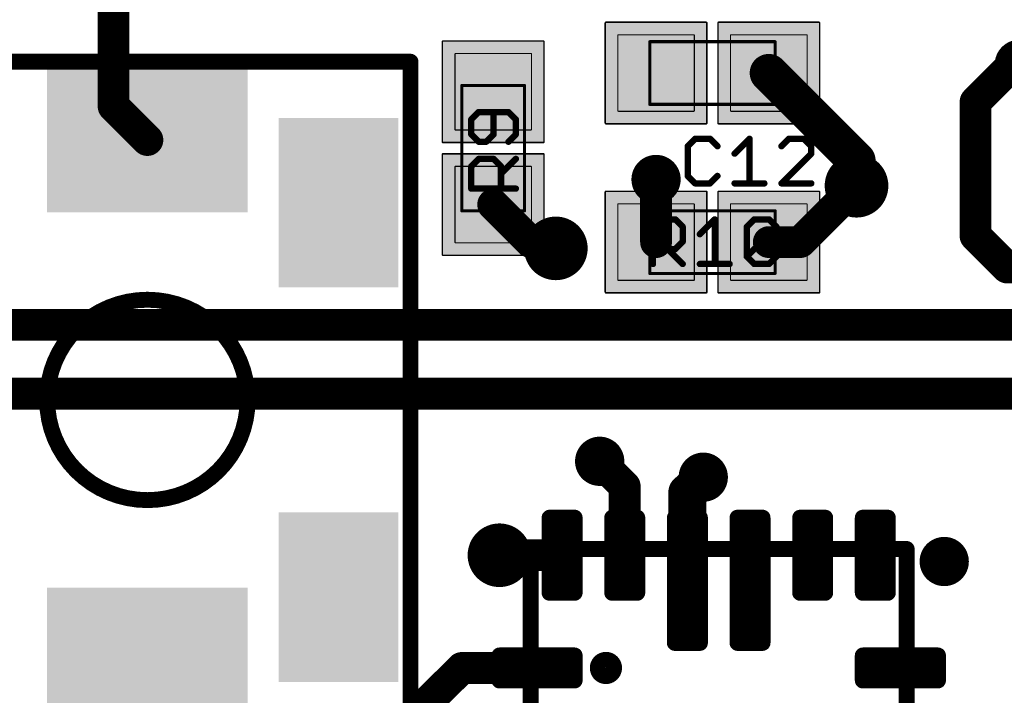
# Model space of a CAD drawing. Extents: x -1.1 to 43.3, y -1.3 to 19.1.
# Tile 8 of 22: x 10.1 to 17.9, y 6.5 to 11.9. Entities that reach past the tile are written whole.
import ezdxf

# ---------------------------------------------------------------- set-up
doc = ezdxf.new("R2010")
doc.units = 0
for name, color, linetype in [('18_G_Vias', 82, 'CONTINUOUS'), ('1_F_Copper', 22, 'CONTINUOUS'), ('21_F_ComponentsOutlines', 253, 'CONTINUOUS'), ('29_F_Soldermask', 253, 'CONTINUOUS'), ('44_G_Drills', 253, 'CONTINUOUS'), ('51_F_ComponentsOutlines', 253, 'CONTINUOUS')]:
    doc.layers.add(name, color=color, linetype=linetype)

# ---------------------------------------------------------------- blocks, each defined once
blk = doc.blocks.new('RECT99200X99200R3')
at = {"const_width": 0.0093}
blk.add_lwpolyline([(0.3054, -0.3007), (0.3054, 0.3007, 0.4142), (0.3007, 0.3054), (-0.3007, 0.3054, 0.4142), (-0.3054, 0.3007), (-0.3054, -0.3007, 0.4142), (-0.3007, -0.3054), (0.3007, -0.3054, 0.4142)], format="xyb", close=True, dxfattribs=at)
blk.add_solid([(-0.303, -0.303), (0.303, -0.303), (-0.303, 0.303), (0.303, 0.303)])
blk = doc.blocks.new('RECT131712X131712R3')
at = {"const_width": 0.0123}
blk.add_lwpolyline([(0.4054, -0.3993), (0.4054, 0.3993, 0.4142), (0.3993, 0.4054), (-0.3993, 0.4054, 0.4142), (-0.4054, 0.3993), (-0.4054, -0.3993, 0.4142), (-0.3993, -0.4054), (0.3993, -0.4054, 0.4142)], format="xyb", close=True, dxfattribs=at)
blk.add_solid([(-0.4023, -0.4023), (0.4023, -0.4023), (-0.4023, 0.4023), (0.4023, 0.4023)])
blk = doc.blocks.new('RECT40000X112000R60')
at = {"const_width": 0.075}
blk.add_lwpolyline([(0.0875, -0.275), (0.0875, 0.275, 0.4142), (0.05, 0.3125), (-0.05, 0.3125, 0.4142), (-0.0875, 0.275), (-0.0875, -0.275, 0.4142), (-0.05, -0.3125), (0.05, -0.3125, 0.4142)], format="xyb", close=True, dxfattribs=at)
blk.add_solid([(-0.0688, -0.2938), (0.0688, -0.2938), (-0.0688, 0.2938), (0.0688, 0.2938)])
blk = doc.blocks.new('RECT40000X176000R60')
at = {"const_width": 0.075}
blk.add_lwpolyline([(0.0875, -0.475), (0.0875, 0.475, 0.4142), (0.05, 0.5125), (-0.05, 0.5125, 0.4142), (-0.0875, 0.475), (-0.0875, -0.475, 0.4142), (-0.05, -0.5125), (0.05, -0.5125, 0.4142)], format="xyb", close=True, dxfattribs=at)
blk.add_solid([(-0.0688, -0.4938), (0.0688, -0.4938), (-0.0688, 0.4938), (0.0688, 0.4938)])
blk = doc.blocks.new('RECT')
blk.add_solid([(-0.5, -0.5), (0.5, -0.5), (-0.5, 0.5), (0.5, 0.5)])
blk = doc.blocks.new('ROUNDV')
at = {"const_width": 0.5}
blk.add_lwpolyline([(0, -0.25, 1), (0, 0.25, 1), (0, -0.25)], format="xyb", dxfattribs=at)

msp = doc.modelspace()

# ---------------------------------------------------------------- linework, layer by layer
at = {"layer": '1_F_Copper'}
for points, const_width in [([(10.82, 12.5), (10.82, 11.235)], 0.254), ([(16.75, 10.8), (16.05, 11.5)], 0.3048), ([(18, 11.5694), (17.7, 11.2694)], 0.254), ([(18.05, 11.5694), (18, 11.5694)], 0.254), ([(17.7, 11.2694), (17.7, 10.2)], 0.254), ([(10.82, 11.235), (11.09, 10.965)], 0.254), ([(16.75, 10.6), (16.75, 10.8)], 0.3048), ([(15.15, 10.65), (15.15, 10.15)], 0.254), ([(16.75, 10.6), (16.3, 10.15)], 0.254), ([(13.85, 10.45), (14.15, 10.15)], 0.254), ([(17.7, 10.2), (17.9528, 9.9472)], 0.254), ([(14.15, 10.15), (14.35, 10.15)], 0.254), ([(14.35, 10.15), (14.35, 10.1)], 0.254), ([(16.3, 10.15), (16.05, 10.15)], 0.254), ([(17.9528, 9.9472), (18.3, 9.9472)], 0.254), ([(18.54, 9.49), (8.2, 9.49)], 0.254), ([(18.7686, 8.94), (8.2, 8.94)], 0.254), ([(14.9, 8.2), (14.7, 8.4)], 0.254), ([(15.4018, 8.1482), (15.5268, 8.2732)], 0.3048), ([(14.9, 8.2), (14.9, 7.65)], 0.254), ([(15.4, 7.45), (15.4, 8.15)], 0.3048), ([(15.4018, 8.1482), (15.4, 8.15)], 0.3048), ([(13.9, 7.65), (14.4, 7.65)], 0.254), ([(14.9, 7.65), (14.9, 7.65)], 0.254), ([(13.6, 6.75), (12.275, 5.425)], 0.254), ([(14.2, 6.75), (13.6, 6.75)], 0.254)]:
    msp.add_lwpolyline(points, dxfattribs=dict(at, const_width=const_width))
for points, const_width in [([(16.1039, 11.5539, 1), (15.9961, 11.4461)], 0.1524), ([(18, 11.6329, 1), (18, 11.5059)], 0.127), ([(18.0449, 11.5245, 1), (17.9551, 11.6143)], 0.127), ([(17.7635, 11.2694, 1), (17.6365, 11.2694)], 0.127), ([(10.8649, 11.2799, 1), (10.7751, 11.1901)], 0.127), ([(17.6551, 11.3143, 1), (17.7449, 11.2245)], 0.127), ([(10.7565, 11.235, 1), (10.8835, 11.235)], 0.127), ([(11.0451, 10.9201, 1), (11.1349, 11.0099)], 0.127), ([(16.8262, 10.8, 1), (16.6738, 10.8)], 0.1524), ([(16.6961, 10.7461, 1), (16.8039, 10.8539)], 0.1524), ([(15.2135, 10.65, 1), (15.0865, 10.65)], 0.127), ([(16.7949, 10.5551, 1), (16.7051, 10.6449)], 0.127), ([(16.6738, 10.6, 1), (16.8262, 10.6)], 0.1524), ([(13.8949, 10.4949, 1), (13.8051, 10.4051)], 0.127), ([(17.7449, 10.2449, 1), (17.6551, 10.1551)], 0.127), ([(14.15, 10.2135, 1), (14.15, 10.0865)], 0.127), ([(14.1051, 10.1051, 1), (14.1949, 10.1949)], 0.127), ([(14.4135, 10.15, 1), (14.2865, 10.15)], 0.127), ([(14.35, 10.0865, 1), (14.35, 10.2135)], 0.127), ([(16.05, 10.2135, 1), (16.05, 10.0865)], 0.127), ([(16.2551, 10.1949, 1), (16.3449, 10.1051)], 0.127), ([(16.3, 10.0865, 1), (16.3, 10.2135)], 0.127), ([(17.6365, 10.2, 1), (17.7635, 10.2)], 0.127), ([(14.2865, 10.1, 1), (14.4135, 10.1)], 0.127), ([(15.0865, 10.15, 1), (15.2135, 10.15)], 0.127), ([(17.9528, 10.0107, 1), (17.9528, 9.8837)], 0.127), ([(17.9079, 9.9023, 1), (17.9977, 9.9921)], 0.127), ([(14.7449, 8.4449, 1), (14.6551, 8.3551)], 0.127), ([(15.5806, 8.2194, 1), (15.4729, 8.3271)], 0.1524), ([(14.9635, 8.2, 1), (14.8365, 8.2)], 0.127), ([(14.8551, 8.1551, 1), (14.9449, 8.2449)], 0.127), ([(15.4762, 8.15, 1), (15.3238, 8.15)], 0.1524), ([(15.4539, 8.2039, 1), (15.3461, 8.0961)], 0.1524), ([(15.3479, 8.2021, 1), (15.4556, 8.0944)], 0.1524), ([(15.3479, 8.0944, 1), (15.4556, 8.2021)], 0.1524), ([(13.9, 7.7135, 1), (13.9, 7.5865)], 0.127), ([(14.4, 7.5865, 1), (14.4, 7.7135)], 0.127), ([(14.9449, 7.6949, 1), (14.8551, 7.6051)], 0.127), ([(14.8365, 7.65, 1), (14.9635, 7.65)], 0.127), ([(14.8551, 7.6051, 1), (14.9449, 7.6949)], 0.127), ([(15.3238, 7.45, 1), (15.4762, 7.45)], 0.1524), ([(13.6, 6.8135, 1), (13.6, 6.6865)], 0.127), ([(13.6449, 6.7051, 1), (13.5551, 6.7949)], 0.127), ([(14.2, 6.6865, 1), (14.2, 6.8135)], 0.127)]:
    msp.add_lwpolyline(points, format="xyb", dxfattribs=dict(at, const_width=const_width))
at = {"layer": '21_F_ComponentsOutlines', "const_width": 0.127}
for points in [[(13.19, 11.59), (8.99, 11.59)], [(13.19, 6.19), (13.19, 11.59)], [(14.15, 7.7), (14.15, 2.7)], [(17.15, 7.7), (14.15, 7.7)], [(17.15, 2.7), (17.15, 7.7)]]:
    msp.add_lwpolyline(points, dxfattribs=at)
at = {"layer": '21_F_ComponentsOutlines'}
for points, const_width in [([(13.2218, 11.59, 1), (13.1583, 11.59)], 0.0635), ([(13.19, 11.5582, 1), (13.19, 11.6218)], 0.0635), ([(11.09, 8.09, 1), (11.09, 9.69, 1), (11.09, 8.09)], 0.127), ([(14.1818, 7.7, 1), (14.1182, 7.7)], 0.0635), ([(14.15, 7.7317, 1), (14.15, 7.6683)], 0.0635), ([(17.1818, 7.7, 1), (17.1183, 7.7)], 0.0635), ([(17.15, 7.6683, 1), (17.15, 7.7317)], 0.0635), ([(14.75, 6.685, 1), (14.75, 6.815, 1), (14.75, 6.685)], 0.127)]:
    msp.add_lwpolyline(points, format="xyb", dxfattribs=dict(at, const_width=const_width))
at = {"layer": '29_F_Soldermask', "const_width": 0.127}
for points in [[(14.3, 7.95), (14.4, 7.95)], [(14.3, 7.35), (14.3, 7.95)], [(14.4, 7.95), (14.5, 7.95)], [(14.4, 7.95), (14.4, 7.35)], [(14.5, 7.95), (14.5, 7.35)], [(14.8, 7.95), (14.9, 7.95)], [(14.8, 7.35), (14.8, 7.95)], [(14.9, 7.95), (15, 7.95)], [(14.9, 7.95), (14.9, 7.35)], [(15, 7.95), (15, 7.35)], [(15.3, 7.95), (15.4, 7.95)], [(15.3, 6.95), (15.3, 7.95)], [(15.4, 7.95), (15.5, 7.95)], [(15.4, 7.95), (15.4, 6.95)], [(15.5, 7.95), (15.5, 6.95)], [(15.8, 7.95), (15.9, 7.95)], [(15.8, 6.95), (15.8, 7.95)], [(15.9, 7.95), (16, 7.95)], [(15.9, 7.95), (15.9, 6.95)], [(16, 7.95), (16, 6.95)], [(16.3, 7.95), (16.4, 7.95)], [(16.3, 7.35), (16.3, 7.95)], [(16.4, 7.95), (16.5, 7.95)], [(16.4, 7.95), (16.4, 7.35)], [(16.5, 7.95), (16.5, 7.35)], [(16.8, 7.95), (16.9, 7.95)], [(16.8, 7.35), (16.8, 7.95)], [(16.9, 7.95), (17, 7.95)], [(16.9, 7.95), (16.9, 7.35)], [(17, 7.95), (17, 7.35)], [(14.4, 7.35), (14.3, 7.35)], [(14.5, 7.35), (14.4, 7.35)], [(14.9, 7.35), (14.8, 7.35)], [(15, 7.35), (14.9, 7.35)], [(16.4, 7.35), (16.3, 7.35)], [(16.5, 7.35), (16.4, 7.35)], [(16.9, 7.35), (16.8, 7.35)], [(17, 7.35), (16.9, 7.35)], [(15.4, 6.95), (15.3, 6.95)], [(15.5, 6.95), (15.4, 6.95)], [(15.9, 6.95), (15.8, 6.95)], [(16, 6.95), (15.9, 6.95)], [(13.9, 6.85), (14.5, 6.85)], [(13.9, 6.75), (13.9, 6.85)], [(14.5, 6.85), (14.5, 6.75)], [(16.8, 6.85), (17.4, 6.85)], [(16.8, 6.75), (16.8, 6.85)], [(17.4, 6.85), (17.4, 6.75)], [(13.9, 6.65), (13.9, 6.75)], [(13.9, 6.75), (14.5, 6.75)], [(14.5, 6.75), (14.5, 6.65)], [(16.8, 6.65), (16.8, 6.75)], [(16.8, 6.75), (17.4, 6.75)], [(17.4, 6.75), (17.4, 6.65)], [(14.5, 6.65), (13.9, 6.65)], [(17.4, 6.65), (16.8, 6.65)]]:
    msp.add_lwpolyline(points, dxfattribs=at)
at = {"layer": '29_F_Soldermask', "const_width": 0.0635}
for points in [[(14.3, 7.9817, 1), (14.3, 7.9183)], [(14.3318, 7.95, 1), (14.2683, 7.95)], [(14.4318, 7.95, 1), (14.3682, 7.95)], [(14.4, 7.9817, 1), (14.4, 7.9183)], [(14.4, 7.9183, 1), (14.4, 7.9817)], [(14.5318, 7.95, 1), (14.4682, 7.95)], [(14.5, 7.9183, 1), (14.5, 7.9817)], [(14.8, 7.9817, 1), (14.8, 7.9183)], [(14.8318, 7.95, 1), (14.7683, 7.95)], [(14.9318, 7.95, 1), (14.8682, 7.95)], [(14.9, 7.9817, 1), (14.9, 7.9183)], [(14.9, 7.9183, 1), (14.9, 7.9817)], [(15.0318, 7.95, 1), (14.9682, 7.95)], [(15, 7.9183, 1), (15, 7.9817)], [(15.3, 7.9817, 1), (15.3, 7.9183)], [(15.3318, 7.95, 1), (15.2683, 7.95)], [(15.4318, 7.95, 1), (15.3682, 7.95)], [(15.4, 7.9817, 1), (15.4, 7.9183)], [(15.4, 7.9183, 1), (15.4, 7.9817)], [(15.5318, 7.95, 1), (15.4682, 7.95)], [(15.5, 7.9183, 1), (15.5, 7.9817)], [(15.8, 7.9817, 1), (15.8, 7.9183)], [(15.8318, 7.95, 1), (15.7683, 7.95)], [(15.9318, 7.95, 1), (15.8682, 7.95)], [(15.9, 7.9817, 1), (15.9, 7.9183)], [(15.9, 7.9183, 1), (15.9, 7.9817)], [(16.0317, 7.95, 1), (15.9682, 7.95)], [(16, 7.9183, 1), (16, 7.9817)], [(16.3, 7.9817, 1), (16.3, 7.9183)], [(16.3317, 7.95, 1), (16.2683, 7.95)], [(16.4, 7.9817, 1), (16.4, 7.9183)], [(16.4318, 7.95, 1), (16.3683, 7.95)], [(16.4, 7.9183, 1), (16.4, 7.9817)], [(16.5317, 7.95, 1), (16.4683, 7.95)], [(16.5, 7.9183, 1), (16.5, 7.9817)], [(16.8, 7.9817, 1), (16.8, 7.9183)], [(16.8317, 7.95, 1), (16.7683, 7.95)], [(16.9, 7.9817, 1), (16.9, 7.9183)], [(16.9318, 7.95, 1), (16.8683, 7.95)], [(16.9, 7.9183, 1), (16.9, 7.9817)], [(17.0317, 7.95, 1), (16.9683, 7.95)], [(17, 7.9183, 1), (17, 7.9817)], [(14.3, 7.3818, 1), (14.3, 7.3183)], [(14.4, 7.3818, 1), (14.4, 7.3183)], [(14.4, 7.3183, 1), (14.4, 7.3818)], [(14.5, 7.3183, 1), (14.5, 7.3818)], [(14.8, 7.3818, 1), (14.8, 7.3183)], [(14.9, 7.3818, 1), (14.9, 7.3183)], [(14.9, 7.3183, 1), (14.9, 7.3818)], [(15, 7.3183, 1), (15, 7.3818)], [(16.3, 7.3818, 1), (16.3, 7.3183)], [(16.4, 7.3818, 1), (16.4, 7.3183)], [(16.4, 7.3183, 1), (16.4, 7.3818)], [(16.5, 7.3183, 1), (16.5, 7.3818)], [(16.8, 7.3818, 1), (16.8, 7.3183)], [(16.9, 7.3818, 1), (16.9, 7.3183)], [(16.9, 7.3183, 1), (16.9, 7.3818)], [(17, 7.3183, 1), (17, 7.3818)], [(14.2683, 7.35, 1), (14.3318, 7.35)], [(14.3682, 7.35, 1), (14.4318, 7.35)], [(14.4682, 7.35, 1), (14.5318, 7.35)], [(14.7683, 7.35, 1), (14.8318, 7.35)], [(14.8682, 7.35, 1), (14.9318, 7.35)], [(14.9682, 7.35, 1), (15.0318, 7.35)], [(16.2683, 7.35, 1), (16.3317, 7.35)], [(16.3683, 7.35, 1), (16.4318, 7.35)], [(16.4683, 7.35, 1), (16.5317, 7.35)], [(16.7683, 7.35, 1), (16.8317, 7.35)], [(16.8683, 7.35, 1), (16.9318, 7.35)], [(16.9683, 7.35, 1), (17.0317, 7.35)], [(15.3, 6.9817, 1), (15.3, 6.9183)], [(15.4, 6.9817, 1), (15.4, 6.9183)], [(15.4, 6.9183, 1), (15.4, 6.9817)], [(15.5, 6.9183, 1), (15.5, 6.9817)], [(15.8, 6.9817, 1), (15.8, 6.9183)], [(15.9, 6.9817, 1), (15.9, 6.9183)], [(15.9, 6.9183, 1), (15.9, 6.9817)], [(16, 6.9183, 1), (16, 6.9817)], [(15.2683, 6.95, 1), (15.3318, 6.95)], [(15.3682, 6.95, 1), (15.4318, 6.95)], [(15.4682, 6.95, 1), (15.5318, 6.95)], [(15.7683, 6.95, 1), (15.8318, 6.95)], [(15.8682, 6.95, 1), (15.9318, 6.95)], [(15.9682, 6.95, 1), (16.0317, 6.95)], [(13.9318, 6.85, 1), (13.8682, 6.85)], [(13.9, 6.8818, 1), (13.9, 6.8183)], [(14.5318, 6.85, 1), (14.4682, 6.85)], [(14.5, 6.8183, 1), (14.5, 6.8818)], [(16.8, 6.8818, 1), (16.8, 6.8183)], [(16.8317, 6.85, 1), (16.7683, 6.85)], [(17.4318, 6.85, 1), (17.3683, 6.85)], [(17.4, 6.8183, 1), (17.4, 6.8818)], [(13.9318, 6.75, 1), (13.8682, 6.75)], [(13.8682, 6.75, 1), (13.9318, 6.75)], [(13.9, 6.7817, 1), (13.9, 6.7183)], [(14.5318, 6.75, 1), (14.4682, 6.75)], [(14.4682, 6.75, 1), (14.5318, 6.75)], [(14.5, 6.7183, 1), (14.5, 6.7817)], [(16.8317, 6.75, 1), (16.7683, 6.75)], [(16.8, 6.7817, 1), (16.8, 6.7183)], [(16.7683, 6.75, 1), (16.8317, 6.75)], [(17.4318, 6.75, 1), (17.3683, 6.75)], [(17.3683, 6.75, 1), (17.4318, 6.75)], [(17.4, 6.7183, 1), (17.4, 6.7817)], [(13.8682, 6.65, 1), (13.9318, 6.65)], [(13.9, 6.6818, 1), (13.9, 6.6183)], [(14.4682, 6.65, 1), (14.5318, 6.65)], [(14.5, 6.6183, 1), (14.5, 6.6818)], [(16.8, 6.6818, 1), (16.8, 6.6183)], [(16.7683, 6.65, 1), (16.8317, 6.65)], [(17.3683, 6.65, 1), (17.4318, 6.65)], [(17.4, 6.6183, 1), (17.4, 6.6818)]]:
    msp.add_lwpolyline(points, format="xyb", dxfattribs=at)
at = {"layer": '44_G_Drills'}
for centre, radius in [((15.15, 10.65), 0.095), ((16.75, 10.6), 0.1524), ((14.35, 10.1), 0.1524), ((14.7, 8.4), 0.095), ((15.5268, 8.2732), 0.095), ((13.9, 7.65), 0.1524), ((17.45, 7.6), 0.095)]:
    msp.add_circle(centre, radius, dxfattribs=at)
at = {"layer": '51_F_ComponentsOutlines'}
for points, const_width in [([(16.1, 11.75), (15.1, 11.75)], 0.025), ([(15.1, 11.75), (15.1, 11.25)], 0.025), ([(16.1, 11.25), (16.1, 11.75)], 0.025), ([(13.6, 11.4), (13.6, 10.4)], 0.025), ([(14.1, 11.4), (13.6, 11.4)], 0.025), ([(14.1, 10.4), (14.1, 11.4)], 0.025), ([(15.1, 11.25), (16.1, 11.25)], 0.025), ([(13.7344, 11.1885), (13.6751, 11.1291)], 0.0508), ([(13.9717, 11.1885), (13.7344, 11.1885)], 0.0508), ([(13.8531, 11.0105), (13.8531, 11.1885)], 0.0508), ([(14.031, 11.1291), (13.9717, 11.1885)], 0.0508), ([(13.6751, 11.1291), (13.6751, 11.0105)], 0.0508), ([(14.031, 11.0105), (14.031, 11.1291)], 0.0508), ([(13.6751, 11.0105), (13.7344, 10.9512)], 0.0508), ([(13.7937, 10.9512), (13.8531, 11.0105)], 0.0508), ([(13.9717, 10.9512), (14.031, 11.0105)], 0.0508), ([(13.7344, 10.9512), (13.7937, 10.9512)], 0.0508), ([(15.4621, 10.9749), (15.4028, 10.9156)], 0.0508), ([(15.4028, 10.9156), (15.4028, 10.6783)], 0.0508), ([(15.5807, 10.9749), (15.4621, 10.9749)], 0.0508), ([(15.64, 10.9156), (15.5807, 10.9749)], 0.0508), ([(15.777, 10.8563), (15.8956, 10.9749)], 0.0508), ([(15.8956, 10.9749), (15.8956, 10.619)], 0.0508), ([(16.2105, 10.9749), (16.1512, 10.9156)], 0.0508), ([(16.3291, 10.9749), (16.2105, 10.9749)], 0.0508), ([(16.3885, 10.9156), (16.3291, 10.9749)], 0.0508), ([(16.3885, 10.8563), (16.3885, 10.9156)], 0.0508), ([(16.1512, 10.619), (16.3885, 10.8563)], 0.0508), ([(13.6751, 10.7549), (13.7344, 10.8143)], 0.0508), ([(13.6751, 10.577), (13.6751, 10.7549)], 0.0508), ([(13.7344, 10.8143), (13.8531, 10.8143)], 0.0508), ([(13.8531, 10.8143), (13.9124, 10.7549)], 0.0508), ([(13.9124, 10.6956), (14.031, 10.8143)], 0.0508), ([(13.9124, 10.7549), (13.9124, 10.577)], 0.0508), ([(15.4028, 10.6783), (15.4621, 10.619)], 0.0508), ([(15.5807, 10.619), (15.64, 10.6783)], 0.0508), ([(15.4621, 10.619), (15.5807, 10.619)], 0.0508), ([(15.777, 10.619), (16.0143, 10.619)], 0.0508), ([(16.3885, 10.619), (16.1512, 10.619)], 0.0508), ([(14.031, 10.577), (13.6751, 10.577)], 0.0508), ([(13.6, 10.4), (14.1, 10.4)], 0.025), ([(16.1, 10.4), (15.1, 10.4)], 0.025), ([(15.1, 10.4), (15.1, 9.9)], 0.025), ([(16.1, 9.9), (16.1, 10.4)], 0.025), ([(15.1254, 9.9754), (15.1254, 10.3313)], 0.0508), ([(15.1254, 10.3313), (15.3034, 10.3313)], 0.0508), ([(15.3034, 10.3313), (15.3627, 10.272)], 0.0508), ([(15.3627, 10.272), (15.3627, 10.1533)], 0.0508), ([(15.4996, 10.2127), (15.6182, 10.3313)], 0.0508), ([(15.6182, 10.3313), (15.6182, 9.9754)], 0.0508), ([(15.8738, 10.272), (15.9331, 10.3313)], 0.0508), ([(15.8738, 10.0347), (15.8738, 10.272)], 0.0508), ([(15.8738, 10.0347), (16.1111, 10.272)], 0.0508), ([(15.9331, 10.3313), (16.0518, 10.3313)], 0.0508), ([(16.0518, 10.3313), (16.1111, 10.272)], 0.0508), ([(16.1111, 10.272), (16.1111, 10.0347)], 0.0508), ([(15.3627, 10.1533), (15.3034, 10.094)], 0.0508), ([(15.3034, 10.094), (15.1254, 10.094)], 0.0508), ([(15.244, 10.094), (15.3627, 9.9754)], 0.0508), ([(15.9331, 9.9754), (15.8738, 10.0347)], 0.0508), ([(16.1111, 10.0347), (16.0518, 9.9754)], 0.0508), ([(15.4996, 9.9754), (15.7369, 9.9754)], 0.0508), ([(16.0518, 9.9754), (15.9331, 9.9754)], 0.0508), ([(15.1, 9.9), (16.1, 9.9)], 0.025)]:
    msp.add_lwpolyline(points, dxfattribs=dict(at, const_width=const_width))
for points, const_width in [([(15.1063, 11.75, 1), (15.0938, 11.75)], 0.0125), ([(15.1, 11.7562, 1), (15.1, 11.7438)], 0.0125), ([(16.1063, 11.75, 1), (16.0938, 11.75)], 0.0125), ([(16.1, 11.7438, 1), (16.1, 11.7562)], 0.0125), ([(13.6, 11.4063, 1), (13.6, 11.3938)], 0.0125), ([(13.6063, 11.4, 1), (13.5938, 11.4)], 0.0125), ([(14.1063, 11.4, 1), (14.0938, 11.4)], 0.0125), ([(14.1, 11.3938, 1), (14.1, 11.4063)], 0.0125), ([(15.1, 11.2562, 1), (15.1, 11.2438)], 0.0125), ([(15.0938, 11.25, 1), (15.1063, 11.25)], 0.0125), ([(16.0938, 11.25, 1), (16.1063, 11.25)], 0.0125), ([(16.1, 11.2438, 1), (16.1, 11.2562)], 0.0125), ([(13.7344, 11.2012, 1), (13.7344, 11.1758)], 0.0254), ([(13.7434, 11.1795, 1), (13.7254, 11.1974)], 0.0254), ([(13.8658, 11.1885, 1), (13.8404, 11.1885)], 0.0254), ([(13.9807, 11.1974, 1), (13.9627, 11.1795)], 0.0254), ([(13.9717, 11.1758, 1), (13.9717, 11.2012)], 0.0254), ([(13.6878, 11.1291, 1), (13.6624, 11.1291)], 0.0254), ([(13.6661, 11.1381, 1), (13.6841, 11.1202)], 0.0254), ([(14.0437, 11.1291, 1), (14.0183, 11.1291)], 0.0254), ([(14.022, 11.1202, 1), (14.04, 11.1381)], 0.0254), ([(13.6841, 11.0195, 1), (13.6661, 11.0015)], 0.0254), ([(13.6624, 11.0105, 1), (13.6878, 11.0105)], 0.0254), ([(13.8404, 11.0105, 1), (13.8658, 11.0105)], 0.0254), ([(13.862, 11.0015, 1), (13.8441, 11.0195)], 0.0254), ([(14.0183, 11.0105, 1), (14.0437, 11.0105)], 0.0254), ([(14.04, 11.0015, 1), (14.022, 11.0195)], 0.0254), ([(13.7344, 10.9639, 1), (13.7344, 10.9385)], 0.0254), ([(13.7254, 10.9422, 1), (13.7434, 10.9602)], 0.0254), ([(13.7848, 10.9602, 1), (13.8027, 10.9422)], 0.0254), ([(13.7937, 10.9385, 1), (13.7937, 10.9639)], 0.0254), ([(13.9627, 10.9602, 1), (13.9807, 10.9422)], 0.0254), ([(15.4155, 10.9156, 1), (15.3901, 10.9156)], 0.0254), ([(15.3938, 10.9246, 1), (15.4118, 10.9066)], 0.0254), ([(15.4621, 10.9876, 1), (15.4621, 10.9622)], 0.0254), ([(15.4711, 10.9659, 1), (15.4531, 10.9839)], 0.0254), ([(15.5897, 10.9839, 1), (15.5717, 10.9659)], 0.0254), ([(15.5807, 10.9622, 1), (15.5807, 10.9876)], 0.0254), ([(15.6311, 10.9066, 1), (15.649, 10.9246)], 0.0254), ([(15.9083, 10.9749, 1), (15.8829, 10.9749)], 0.0254), ([(15.9046, 10.9659, 1), (15.8866, 10.9839)], 0.0254), ([(16.1422, 10.9246, 1), (16.1602, 10.9066)], 0.0254), ([(16.2105, 10.9876, 1), (16.2105, 10.9622)], 0.0254), ([(16.2195, 10.9659, 1), (16.2015, 10.9839)], 0.0254), ([(16.3381, 10.9839, 1), (16.3202, 10.9659)], 0.0254), ([(16.3291, 10.9622, 1), (16.3291, 10.9876)], 0.0254), ([(16.4012, 10.9156, 1), (16.3758, 10.9156)], 0.0254), ([(16.3795, 10.9066, 1), (16.3974, 10.9246)], 0.0254), ([(15.768, 10.8652, 1), (15.786, 10.8473)], 0.0254), ([(16.3758, 10.8563, 1), (16.4012, 10.8563)], 0.0254), ([(16.3974, 10.8473, 1), (16.3795, 10.8652)], 0.0254), ([(13.6878, 10.7549, 1), (13.6624, 10.7549)], 0.0254), ([(13.6661, 10.7639, 1), (13.6841, 10.746)], 0.0254), ([(13.7344, 10.827, 1), (13.7344, 10.8016)], 0.0254), ([(13.7434, 10.8053, 1), (13.7254, 10.8232)], 0.0254), ([(13.862, 10.8232, 1), (13.8441, 10.8053)], 0.0254), ([(13.8531, 10.8016, 1), (13.8531, 10.827)], 0.0254), ([(13.9251, 10.7549, 1), (13.8997, 10.7549)], 0.0254), ([(13.9034, 10.746, 1), (13.9213, 10.7639)], 0.0254), ([(14.04, 10.8053, 1), (14.022, 10.8232)], 0.0254), ([(13.9034, 10.7046, 1), (13.9213, 10.6866)], 0.0254), ([(15.4118, 10.6873, 1), (15.3938, 10.6693)], 0.0254), ([(15.3901, 10.6783, 1), (15.4155, 10.6783)], 0.0254), ([(15.649, 10.6693, 1), (15.6311, 10.6873)], 0.0254), ([(15.4621, 10.6317, 1), (15.4621, 10.6063)], 0.0254), ([(15.4531, 10.61, 1), (15.4711, 10.628)], 0.0254), ([(15.5717, 10.628, 1), (15.5897, 10.61)], 0.0254), ([(15.5807, 10.6063, 1), (15.5807, 10.6317)], 0.0254), ([(15.777, 10.6317, 1), (15.777, 10.6063)], 0.0254), ([(15.8829, 10.619, 1), (15.9083, 10.619)], 0.0254), ([(16.0143, 10.6063, 1), (16.0143, 10.6317)], 0.0254), ([(16.1512, 10.6317, 1), (16.1512, 10.6063)], 0.0254), ([(16.1422, 10.628, 1), (16.1602, 10.61)], 0.0254), ([(16.3885, 10.6063, 1), (16.3885, 10.6317)], 0.0254), ([(13.6751, 10.5897, 1), (13.6751, 10.5643)], 0.0254), ([(13.6624, 10.577, 1), (13.6878, 10.577)], 0.0254), ([(13.8997, 10.577, 1), (13.9251, 10.577)], 0.0254), ([(14.031, 10.5643, 1), (14.031, 10.5897)], 0.0254), ([(13.6, 10.4063, 1), (13.6, 10.3938)], 0.0125), ([(13.5938, 10.4, 1), (13.6063, 10.4)], 0.0125), ([(14.0938, 10.4, 1), (14.1063, 10.4)], 0.0125), ([(14.1, 10.3938, 1), (14.1, 10.4063)], 0.0125), ([(15.1, 10.4063, 1), (15.1, 10.3938)], 0.0125), ([(15.1063, 10.4, 1), (15.0938, 10.4)], 0.0125), ([(16.1063, 10.4, 1), (16.0938, 10.4)], 0.0125), ([(16.1, 10.3938, 1), (16.1, 10.4063)], 0.0125), ([(15.1381, 10.3313, 1), (15.1127, 10.3313)], 0.0254), ([(15.1254, 10.344, 1), (15.1254, 10.3186)], 0.0254), ([(15.3123, 10.3403, 1), (15.2944, 10.3223)], 0.0254), ([(15.3034, 10.3186, 1), (15.3034, 10.344)], 0.0254), ([(15.3754, 10.272, 1), (15.35, 10.272)], 0.0254), ([(15.6309, 10.3313, 1), (15.6055, 10.3313)], 0.0254), ([(15.6272, 10.3223, 1), (15.6093, 10.3403)], 0.0254), ([(15.8865, 10.272, 1), (15.8611, 10.272)], 0.0254), ([(15.9331, 10.344, 1), (15.9331, 10.3186)], 0.0254), ([(15.9421, 10.3223, 1), (15.9241, 10.3403)], 0.0254), ([(16.0607, 10.3403, 1), (16.0428, 10.3223)], 0.0254), ([(16.0518, 10.3186, 1), (16.0518, 10.344)], 0.0254), ([(16.1238, 10.272, 1), (16.0984, 10.272)], 0.0254), ([(16.1201, 10.263, 1), (16.1021, 10.281)], 0.0254), ([(15.3537, 10.263, 1), (15.3716, 10.281)], 0.0254), ([(15.4906, 10.2216, 1), (15.5086, 10.2037)], 0.0254), ([(15.8648, 10.281, 1), (15.8828, 10.263)], 0.0254), ([(16.1021, 10.263, 1), (16.1201, 10.281)], 0.0254), ([(15.35, 10.1533, 1), (15.3754, 10.1533)], 0.0254), ([(15.3716, 10.1444, 1), (15.3537, 10.1623)], 0.0254), ([(15.1254, 10.1067, 1), (15.1254, 10.0813)], 0.0254), ([(15.253, 10.103, 1), (15.2351, 10.0851)], 0.0254), ([(15.2944, 10.103, 1), (15.3123, 10.0851)], 0.0254), ([(15.3034, 10.0813, 1), (15.3034, 10.1067)], 0.0254), ([(15.8828, 10.0437, 1), (15.8648, 10.0257)], 0.0254), ([(16.1201, 10.0257, 1), (16.1021, 10.0437)], 0.0254), ([(15.1127, 9.9754, 1), (15.1381, 9.9754)], 0.0254), ([(15.3537, 9.9664, 1), (15.3716, 9.9844)], 0.0254), ([(15.4996, 9.9881, 1), (15.4996, 9.9627)], 0.0254), ([(15.6055, 9.9754, 1), (15.6309, 9.9754)], 0.0254), ([(15.7369, 9.9627, 1), (15.7369, 9.9881)], 0.0254), ([(15.8648, 10.0437, 1), (15.8828, 10.0257)], 0.0254), ([(15.8611, 10.0347, 1), (15.8865, 10.0347)], 0.0254), ([(15.9331, 9.9881, 1), (15.9331, 9.9627)], 0.0254), ([(15.9241, 9.9664, 1), (15.9421, 9.9844)], 0.0254), ([(16.0428, 9.9844, 1), (16.0607, 9.9664)], 0.0254), ([(16.0518, 9.9627, 1), (16.0518, 9.9881)], 0.0254), ([(16.0984, 10.0347, 1), (16.1238, 10.0347)], 0.0254), ([(15.1, 9.9063, 1), (15.1, 9.8938)], 0.0125), ([(15.0938, 9.9, 1), (15.1063, 9.9)], 0.0125), ([(16.0938, 9.9, 1), (16.1063, 9.9)], 0.0125), ([(16.1, 9.8938, 1), (16.1, 9.9063)], 0.0125)]:
    msp.add_lwpolyline(points, format="xyb", dxfattribs=dict(at, const_width=const_width))

# ---------------------------------------------------------------- block references
at = {"layer": '18_G_Vias'}
for p, xscale, yscale in [((18.05, 11.5694), 0.3932, 0.3932), ((18.05, 11.5694), 0.3932, 0.3932), ((15.15, 10.65), 0.3932, 0.3932), ((15.15, 10.65), 0.3932, 0.3932), ((16.75, 10.6), 0.508, 0.508), ((16.75, 10.6), 0.508, 0.508), ((14.35, 10.1), 0.508, 0.508), ((14.35, 10.1), 0.508, 0.508), ((14.7, 8.4), 0.3932, 0.3932), ((14.7, 8.4), 0.3932, 0.3932), ((15.5268, 8.2732), 0.3932, 0.3932), ((15.5268, 8.2732), 0.3932, 0.3932), ((13.9, 7.65), 0.508, 0.508), ((13.9, 7.65), 0.508, 0.508), ((17.45, 7.6), 0.3932, 0.3932), ((17.45, 7.6), 0.3932, 0.3932)]:
    msp.add_blockref('ROUNDV', p, dxfattribs=dict(at, xscale=xscale, yscale=yscale))
at = {"layer": '1_F_Copper'}
for name, p, rotation in [('RECT99200X99200R3', (15.15, 11.5), 180), ('RECT99200X99200R3', (16.05, 11.5), 180), ('RECT99200X99200R3', (13.85, 11.35), 270), ('RECT99200X99200R3', (13.85, 10.45), 270), ('RECT40000X112000R60', (14.2, 6.75), 90), ('RECT40000X112000R60', (17.1, 6.75), 90)]:
    msp.add_blockref(name, p, dxfattribs=dict(at, rotation=rotation))
for p, xscale, yscale, rotation in [((11.09, 10.965), 1.4, 0.95, 180), ((12.615, 10.465), 1.15, 0.75, 270), ((12.615, 7.315), 1.15, 0.75, 270), ((11.09, 6.815), 1.4, 0.95, 180)]:
    msp.add_blockref('RECT', p, dxfattribs=dict(at, xscale=xscale, yscale=yscale, rotation=rotation))
for name, p in [('RECT99200X99200R3', (15.15, 10.15)), ('RECT99200X99200R3', (16.05, 10.15)), ('RECT40000X112000R60', (14.4, 7.65)), ('RECT40000X112000R60', (14.9, 7.65)), ('RECT40000X176000R60', (15.4, 7.45)), ('RECT40000X176000R60', (15.9, 7.45)), ('RECT40000X112000R60', (16.4, 7.65)), ('RECT40000X112000R60', (16.9, 7.65))]:
    msp.add_blockref(name, p, dxfattribs=at)
at = {"layer": '29_F_Soldermask'}
for p, rotation in [((15.15, 11.5), 180), ((16.05, 11.5), 180), ((13.85, 11.35), 270), ((13.85, 10.45), 270)]:
    msp.add_blockref('RECT131712X131712R3', p, dxfattribs=dict(at, rotation=rotation))
for p, xscale, yscale, rotation in [((11.09, 10.965), 1.6032, 1.1532, 180), ((12.615, 10.465), 1.3532, 0.9532, 270), ((12.615, 7.315), 1.3532, 0.9532, 270), ((11.09, 6.815), 1.6032, 1.1532, 180)]:
    msp.add_blockref('RECT', p, dxfattribs=dict(at, xscale=xscale, yscale=yscale, rotation=rotation))
for p in [(15.15, 10.15), (16.05, 10.15)]:
    msp.add_blockref('RECT131712X131712R3', p, dxfattribs=at)

doc.saveas('drawing.dxf')
